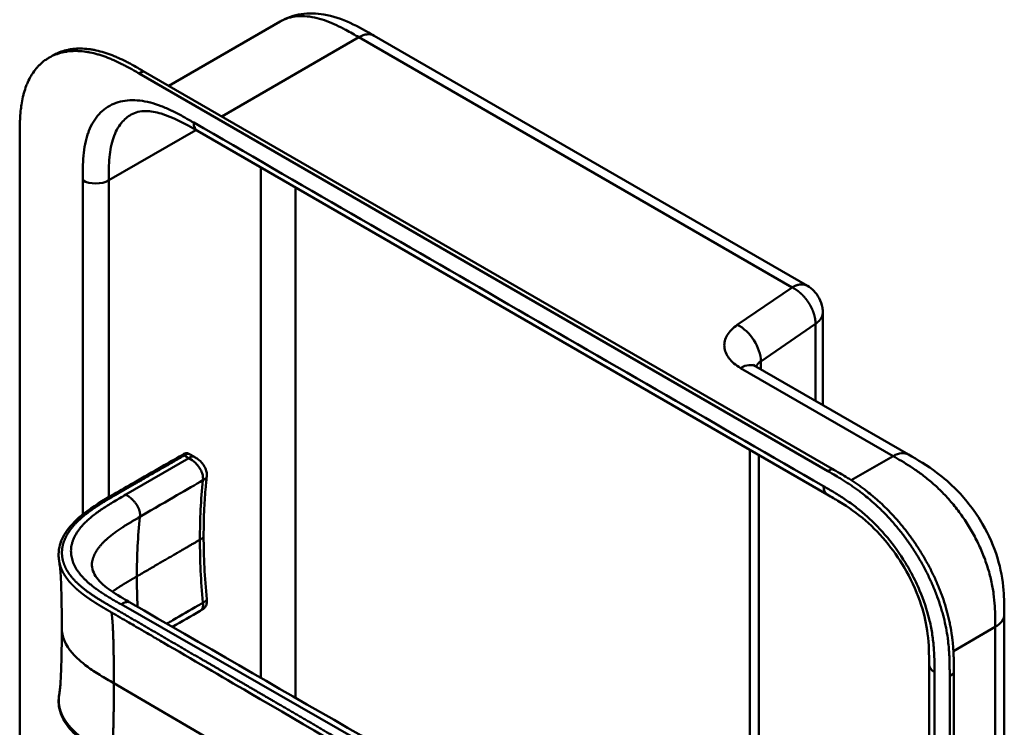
# Model space of a CAD drawing. Header units: millimetres. Extents: x 20 to 833, y 20 to 574.
# Tile 7 of 26: x 176 to 240, y 117 to 163. Entities that reach past the tile are written whole.
import ezdxf

# ---------------------------------------------------------------- set-up
doc = ezdxf.new("R2010")
doc.units = ezdxf.units.MM
doc.header["$LTSCALE"] = 2
doc.layers.add('Sichtbare Kanten(DIN)', color=7, linetype='Continuous', lineweight=50)
doc.layers.add('Sichtbare tangentiale Kanten(DIN)', color=7, linetype='Continuous', lineweight=50)

msp = doc.modelspace()

# ---------------------------------------------------------------- linework, layer by layer
at = {"layer": 'Sichtbare Kanten(DIN)'}
for p, q in [((185.8557, 158.5217), (193.1117, 162.7109)), ((193.1117, 162.7109), (193.1117, 162.7109)), ((199.2207, 161.7794), (227.4169, 145.5004)), ((178.0568, 160.349), (178.3312, 160.5074)), ((228.746, 133.4422), (183.9204, 159.3222)), ((184.1948, 159.4806), (229.0203, 133.6006)), ((187.7212, 155.5789), (187.7212, 155.5789)), ((228.7118, 131.913), (187.7212, 155.5789)), ((176.1482, 92.5406), (176.1482, 155.0618)), ((228.4169, 137.7378), (228.4169, 143.7681)), ((224.0635, 140.2513), (233.992, 134.5191)), ((223.6666, 105.9453), (223.6666, 134.8258)), ((187.1946, 134.5507), (187.4764, 134.388)), ((187.4763, 134.3879), (187.4763, 134.3879)), ((188.3203, 133.0774), (188.3203, 133.0774)), ((228.7118, 131.913), (228.7118, 131.913)), ((188.1195, 129.2057), (188.1195, 129.2057)), ((187.9042, 124.3513), (187.9042, 124.3513)), ((240.2322, 124.1166), (240.2322, 124.1166)), ((184.9168, 122.6166), (184.9168, 122.6166)), ((235.3351, 120.8506), (235.3351, 120.8506)), ((235.3351, 58.9826), (235.3351, 120.8506)), ((236.6765, 57.5946), (236.6765, 120.1157)), ((236.9509, 120.2741), (236.9509, 57.753))]:
    msp.add_line(p, q, dxfattribs=at)
for points, knots in [([(193.1118, 162.7109), (193.5325, 162.9538), (194.0011, 163.1126), (194.9597, 163.2587), (195.4587, 163.2447), (196.5337, 163.0636), (197.1105, 162.8636), (198.2005, 162.3662), (198.7211, 162.0679), (199.2208, 161.7794)], [0, 0, 0, 0, 0.4350303, 0.4350303, 0.8816351, 0.8816351, 1.4250902, 1.4250902, 1.9553245, 1.9553245, 1.9553245, 1.9553245]), ([(178.3312, 160.5074), (178.4328, 160.5661), (178.604, 160.6523), (178.9229, 160.7775), (179.2153, 160.8584), (179.5963, 160.924), (179.9124, 160.948), (180.3189, 160.9429), (180.6522, 160.9112), (181.0762, 160.8386), (181.4201, 160.7548), (181.8534, 160.6208), (182.2018, 160.4914), (182.6373, 160.306), (182.985, 160.1405), (183.4171, 159.9177), (183.7923, 159.7114), (184.0787, 159.5475), (184.1948, 159.4806)], [-0.51226448, -0.51226448, -0.51226448, -0.51226448, -0.47916694, -0.45833362, -0.41666697, -0.39583365, -0.354167, -0.33333368, -0.29166704, -0.27083371, -0.22916707, -0.20833375, -0.1666671, -0.14583378, -0.10416714, -0.08333381, -0.04166717, -0.01304212, -0.01304212, -0.01304212, -0.01304212]), ([(183.9204, 159.3222), (183.8043, 159.3891), (183.5179, 159.553), (183.1427, 159.7593), (182.7107, 159.9821), (182.363, 160.1476), (181.9274, 160.333), (181.579, 160.4624), (181.1457, 160.5964), (180.8018, 160.6802), (180.3779, 160.7528), (180.0446, 160.7845), (179.638, 160.7896), (179.3219, 160.7656), (178.9409, 160.7), (178.6485, 160.6191), (178.3011, 160.4827), (178.0386, 160.3456), (177.7319, 160.1405), (177.5046, 159.9499), (177.2446, 159.6803), (177.0567, 159.4404), (176.8477, 159.1125), (176.7017, 158.829), (176.5455, 158.451), (176.4415, 158.131), (176.3366, 157.7127), (176.272, 157.3648), (176.213, 156.9176), (176.1817, 156.5515), (176.1584, 156.0879), (176.1483, 155.6204), (176.1481, 155.2471), (176.1482, 155.0618)], [0.01304212, 0.01304212, 0.01304212, 0.01304212, 0.04166717, 0.08333381, 0.10416714, 0.14583378, 0.1666671, 0.20833375, 0.22916707, 0.27083371, 0.29166704, 0.33333368, 0.354167, 0.39583365, 0.41666697, 0.45833362, 0.47916694, 0.52083358, 0.54166691, 0.58333355, 0.60416687, 0.64583352, 0.66666684, 0.70833349, 0.72916681, 0.77083345, 0.79166678, 0.83333342, 0.85416674, 0.89583339, 0.91666671, 0.95833335, 0.99999585, 0.99999585, 0.99999585, 0.99999585]), ([(187.7212, 155.5789), (186.8972, 156.0547), (186.0785, 156.497), (184.9995, 156.8185), (184.6601, 156.8724), (183.9748, 156.8788), (183.6636, 156.7952), (183.4142, 156.6512)], [0, 0, 0, 0, 0.8746229, 0.8746229, 1.321522, 1.321522, 1.9205694, 1.9205694, 1.9205694, 1.9205694]), ([(227.4169, 145.5004), (227.5691, 145.4125), (227.7101, 145.3), (227.9682, 145.0333), (228.0849, 144.873), (228.282, 144.5058), (228.3571, 144.2901), (228.4087, 143.9709), (228.4169, 143.8693), (228.4169, 143.7681)], [0, 0, 0, 0, 0.13265188, 0.13265188, 0.27848682, 0.27848682, 0.44526545, 0.44526545, 0.52128479, 0.52128479, 0.52128479, 0.52128479]), ([(223.9018, 140.3677), (223.9018, 140.3677), (223.9035, 140.3658), (223.9202, 140.3494), (223.9586, 140.3156), (224.0383, 140.2661), (224.0505, 140.2588), (224.0635, 140.2513)], [0.34944607, 0.34944607, 0.34944607, 0.34944607, 0.38942595, 0.38942595, 0.52265013, 0.52265013, 0.54484555, 0.54484555, 0.54484555, 0.54484555]), ([(183.6122, 132.7064), (184.2039, 133.0451), (184.7955, 133.3832), (185.8296, 133.9779), (186.27, 134.2227), (186.7557, 134.5108), (186.798, 134.5361), (186.8814, 134.5777), (186.9223, 134.5949), (186.9806, 134.6062), (186.9945, 134.608), (187.0211, 134.6092), (187.0336, 134.6089), (187.0574, 134.6064), (187.0685, 134.6045), (187.0986, 134.5972), (187.1179, 134.5902), (187.1459, 134.5774), (187.1559, 134.5722), (187.1743, 134.5623), (187.1828, 134.5574), (187.1907, 134.5529)], [0, 0, 0, 0, 0.6250001, 0.6250001, 1.0937513, 1.0937513, 1.1377087, 1.1377087, 1.1775079, 1.1775079, 1.1894626, 1.1894626, 1.1995801, 1.1995801, 1.2082455, 1.2082455, 1.2230577, 1.2230577, 1.2317582, 1.2317582, 1.2400937, 1.2400937, 1.2400937, 1.2400937]), ([(187.4764, 134.388), (187.5434, 134.3493), (187.6178, 134.3071), (187.7879, 134.1888), (187.8849, 134.105), (188.02, 133.9574), (188.0652, 133.9019), (188.1414, 133.7938), (188.1738, 133.7418), (188.2521, 133.595), (188.2911, 133.4941), (188.3284, 133.3135), (188.3324, 133.2302), (188.3256, 133.1281), (188.3228, 133.1016), (188.3203, 133.0774)], [0, 0, 0, 0, 0.07284773, 0.07284773, 0.17359583, 0.17359583, 0.22772279, 0.22772279, 0.27331747, 0.27331747, 0.35257678, 0.35257678, 0.4180016, 0.4180016, 0.44212658, 0.44212658, 0.44212658, 0.44212658]), ([(233.992, 134.5191), (234.5921, 134.1726), (235.2296, 133.7974), (236.2904, 133.0038), (236.7277, 132.6263), (237.7691, 131.5623), (238.3526, 130.8001), (239.2267, 129.2906), (239.5577, 128.538), (240.0017, 127.0839), (240.1287, 126.3657), (240.2302, 125.1407), (240.2322, 124.6139), (240.2322, 124.1166)], [0, 0, 0, 0, 0.6367672, 0.6367672, 1.0947543, 1.0947543, 1.7985587, 1.7985587, 2.4029702, 2.4029702, 2.975021, 2.975021, 3.4326359, 3.4326359, 3.4326359, 3.4326359]), ([(236.6765, 120.1157), (236.6765, 120.2132), (236.6765, 120.4088), (236.6749, 120.6558), (236.6713, 120.905), (236.6664, 121.1065), (236.6568, 121.3613), (236.646, 121.5673), (236.6247, 121.8796), (236.596, 122.1965), (236.5362, 122.6812), (236.4642, 123.1202), (236.349, 123.6775), (236.2358, 124.1294), (236.0685, 124.6975), (235.9141, 125.1539), (235.6961, 125.7234), (235.5026, 126.1765), (235.2383, 126.7371), (235.0097, 127.1798), (234.704, 127.7232), (234.4445, 128.1488), (234.103, 128.6672), (233.817, 129.0701), (233.4451, 129.557), (233.1369, 129.9318), (232.7406, 130.3804), (232.4153, 130.7229), (232.0003, 131.1288), (231.6629, 131.4349), (231.2791, 131.7586), (231.0213, 131.9631), (230.7625, 132.1585), (230.5899, 132.2843), (230.3739, 132.4362), (230.2012, 132.5537), (229.9854, 132.6959), (229.813, 132.8062), (229.5548, 132.9668), (229.2123, 133.1727), (228.915, 133.3448), (228.746, 133.4422)], [0.00000945, 0.00000945, 0.00000945, 0.00000945, 0.02084254, 0.04167563, 0.05209218, 0.07292527, 0.08334182, 0.10417491, 0.11459146, 0.14584109, 0.16667419, 0.20834037, 0.22917346, 0.27083965, 0.29167274, 0.33333892, 0.35417201, 0.3958382, 0.41667129, 0.45833747, 0.47917057, 0.52083675, 0.54166984, 0.58333603, 0.60416912, 0.6458353, 0.66666839, 0.70833458, 0.72916767, 0.77083385, 0.79166695, 0.82291658, 0.83333313, 0.85416622, 0.86458277, 0.88541586, 0.89583241, 0.9166655, 0.92708204, 0.95833168, 0.99999787, 0.99999787, 0.99999787, 0.99999787]), ([(229.0203, 133.6006), (229.1893, 133.5032), (229.4866, 133.3311), (229.8292, 133.1252), (230.0873, 132.9646), (230.2598, 132.8543), (230.4756, 132.7121), (230.6483, 132.5946), (230.8642, 132.4427), (231.0369, 132.3169), (231.2956, 132.1215), (231.5534, 131.917), (231.9372, 131.5933), (232.2746, 131.2872), (232.6897, 130.8813), (233.0149, 130.5388), (233.4113, 130.0902), (233.7194, 129.7154), (234.0914, 129.2285), (234.3774, 128.8256), (234.7188, 128.3072), (234.9784, 127.8816), (235.284, 127.3382), (235.5127, 126.8955), (235.7769, 126.3349), (235.9705, 125.8818), (236.1884, 125.3123), (236.3428, 124.8559), (236.5102, 124.2878), (236.6234, 123.8359), (236.7385, 123.2786), (236.8106, 122.8396), (236.8703, 122.3549), (236.8991, 122.038), (236.9204, 121.7257), (236.9311, 121.5197), (236.9408, 121.2649), (236.9457, 121.0634), (236.9493, 120.8142), (236.9508, 120.5672), (236.9509, 120.3716), (236.9509, 120.2741)], [-0.99999787, -0.99999787, -0.99999787, -0.99999787, -0.95833168, -0.92708204, -0.9166655, -0.89583241, -0.88541586, -0.86458277, -0.85416622, -0.83333313, -0.82291658, -0.79166695, -0.77083385, -0.72916767, -0.70833458, -0.66666839, -0.6458353, -0.60416912, -0.58333603, -0.54166984, -0.52083675, -0.47917057, -0.45833747, -0.41667129, -0.3958382, -0.35417201, -0.33333892, -0.29167274, -0.27083965, -0.22917346, -0.20834037, -0.16667419, -0.14584109, -0.11459146, -0.10417491, -0.08334182, -0.07292527, -0.05209218, -0.04167563, -0.02084254, -0.00000945, -0.00000945, -0.00000945, -0.00000945]), ([(178.7236, 127.5519), (178.7235, 127.5523), (178.7234, 127.5528), (178.7233, 127.5538), (178.7232, 127.5542), (178.723, 127.5551), (178.7229, 127.5558), (178.7227, 127.5572), (178.7225, 127.5579), (178.7222, 127.5596), (178.7221, 127.5606), (178.7216, 127.563), (178.7214, 127.5644), (178.7207, 127.5681), (178.7203, 127.5705), (178.7191, 127.5773), (178.7183, 127.5816), (178.7159, 127.5957), (178.7144, 127.6051), (178.7087, 127.6402), (178.7051, 127.6645), (178.6923, 127.7603), (178.6862, 127.8283), (178.6733, 128.0979), (178.6899, 128.2926), (178.8078, 128.8576), (178.978, 129.2189), (179.5003, 129.958), (179.8844, 130.3327), (180.8981, 131.1296), (181.5724, 131.5357), (182.7074, 132.1896), (183.1603, 132.4476), (183.6122, 132.7064)], [0, 0, 0, 0, 0.0008114, 0.0008114, 0.0011645, 0.0011645, 0.0017251, 0.0017251, 0.0022868, 0.0022868, 0.0030102, 0.0030102, 0.0041102, 0.0041102, 0.0060371, 0.0060371, 0.0099355, 0.0099355, 0.0191814, 0.0191814, 0.0455277, 0.0455277, 0.124539, 0.124539, 0.3621195, 0.3621195, 0.828618, 0.828618, 1.3813211, 1.3813211, 2.1059856, 2.1059856, 2.5833234, 2.5833234, 2.5833234, 2.5833234]), ([(188.3203, 133.0774), (188.3186, 133.061), (188.3167, 133.0435), (188.3096, 132.9765), (188.3044, 132.9263), (188.2841, 132.7249), (188.2698, 132.5732), (188.2164, 131.9638), (188.1852, 131.5006), (188.1339, 130.4322), (188.1195, 129.823), (188.1195, 129.2057)], [0, 0, 0, 0, 0.0164465, 0.0164465, 0.0657661, 0.0657661, 0.213728, 0.213728, 0.6576954, 0.6576954, 1.2260617, 1.2260617, 1.2260617, 1.2260617]), ([(235.3351, 120.8506), (235.3351, 121.5131), (235.3285, 122.16), (235.1665, 123.4465), (235.0303, 124.0815), (234.5917, 125.4505), (234.2632, 126.2019), (233.5192, 127.5344), (233.1088, 128.141), (232.2096, 129.2586), (231.7082, 129.7758), (230.6454, 130.6982), (230.076, 131.0948), (229.2427, 131.6062), (228.9788, 131.7588), (228.7118, 131.913)], [0, 0, 0, 0, 0.6090276, 0.6090276, 1.1402618, 1.1402618, 1.7451425, 1.7451425, 2.2851699, 2.2851699, 2.8509579, 2.8509579, 3.470181, 3.470181, 3.7536391, 3.7536391, 3.7536391, 3.7536391]), ([(178.8883, 123.2308), (178.8883, 124.0023), (178.8819, 124.7761), (178.8512, 125.9096), (178.8372, 126.2854), (178.8045, 126.8188), (178.7914, 126.9934), (178.7597, 127.3141), (178.7396, 127.4626), (178.7236, 127.5519)], [0, 0, 0, 0, 0.7214616, 0.7214616, 1.0842824, 1.0842824, 1.2690361, 1.2690361, 1.460353, 1.460353, 1.460353, 1.460353]), ([(180.8525, 127.4819), (180.8525, 127.4819), (180.8525, 127.4815), (180.8522, 127.4792), (180.8518, 127.4758), (180.8503, 127.4623), (180.8491, 127.4493), (180.8452, 127.3945), (180.8446, 127.3455), (180.8558, 127.1466), (180.8949, 126.9864), (181.0958, 126.5397), (181.3418, 126.2484), (182.0201, 125.6893), (182.4307, 125.4245), (183.0274, 125.07), (183.1931, 124.9741), (183.3599, 124.8775)], [0.0120736, 0.0120736, 0.0120736, 0.0120736, 0.0166386, 0.0166386, 0.0297483, 0.0297483, 0.0611625, 0.0611625, 0.1540854, 0.1540854, 0.4334607, 0.4334607, 0.9611277, 0.9611277, 1.4379451, 1.4379451, 1.6155676, 1.6155676, 1.6155676, 1.6155676]), ([(188.3206, 125.1024), (188.3259, 125.0446), (188.3314, 124.9821), (188.3259, 124.8406), (188.3097, 124.7604), (188.2605, 124.6556), (188.242, 124.6248), (188.2032, 124.5731), (188.1841, 124.5514), (188.1451, 124.5128), (188.1255, 124.4956), (188.0872, 124.4654), (188.0687, 124.452), (188.034, 124.4285), (188.0178, 124.4182), (187.9742, 124.3914), (187.9467, 124.3757), (187.9166, 124.3585), (187.9102, 124.3548), (187.9042, 124.3513)], [0.00000196, 0.00000196, 0.00000196, 0.00000196, 0.05103897, 0.05103897, 0.1177778, 0.1177778, 0.14686619, 0.14686619, 0.16949015, 0.16949015, 0.1892221, 0.1892221, 0.20622702, 0.20622702, 0.22071586, 0.22071586, 0.24595383, 0.24595383, 0.25310364, 0.25310364, 0.25310364, 0.25310364]), ([(183.3599, 124.8775), (192.7527, 119.4447), (202.2127, 114.0226), (212.719, 108.0058), (213.7584, 107.4106), (214.7979, 106.8153)], [0, 0, 0, 0, 10.000141, 10.000141, 11.0980489, 11.0980489, 11.0980489, 11.0980489]), ([(240.2322, 124.1166), (240.2322, 113.23), (240.2322, 102.3433), (240.2322, 81.7207), (240.2322, 71.9846), (240.2322, 62.2485)], [0, 0, 0, 0, 10, 10, 18.9431402, 18.9431402, 18.9431402, 18.9431402]), ([(178.7239, 118.9096), (178.734, 118.9657), (178.7461, 119.047), (178.7714, 119.2558), (178.7843, 119.3905), (178.8177, 119.8138), (178.8335, 120.1232), (178.8802, 121.3404), (178.8883, 122.2897), (178.8883, 123.2308)], [0, 0, 0, 0, 0.1222952, 0.1222952, 0.2752279, 0.2752279, 0.580876, 0.580876, 1.4610158, 1.4610158, 1.4610158, 1.4610158]), ([(220.6175, 92.4008), (219.2261, 93.0393), (218.0161, 93.7987), (214.7139, 95.722), (212.6606, 96.9174), (204.4483, 101.6997), (198.2891, 105.2863), (189.8201, 110.218), (187.5102, 111.5629), (183.4681, 113.9171), (181.5567, 114.8415), (179.7725, 116.284), (179.4683, 116.5839), (179.0565, 117.1406), (178.917, 117.3912), (178.7471, 117.8591), (178.7003, 118.0751), (178.6786, 118.3971), (178.6784, 118.4992), (178.6904, 118.6827), (178.6989, 118.7599), (178.7152, 118.8595), (178.7167, 118.8681), (178.719, 118.8818), (178.7198, 118.8865), (178.7211, 118.8939), (178.7216, 118.8965), (178.7224, 118.9007), (178.7226, 118.9023), (178.723, 118.9043), (178.7231, 118.9049), (178.7232, 118.9057), (178.7233, 118.9061), (178.7235, 118.9071), (178.7236, 118.9077), (178.7238, 118.9086), (178.7238, 118.909), (178.7239, 118.9092)], [0, 0, 0, 0, 1.3308794, 1.3308794, 3.5179015, 3.5179015, 10.0789678, 10.0789678, 12.5393676, 12.5393676, 14.3850974, 14.3850974, 14.8271312, 14.8271312, 15.1578686, 15.1578686, 15.4259935, 15.4259935, 15.5482144, 15.5482144, 15.6399324, 15.6399324, 15.6484322, 15.6484322, 15.6525837, 15.6525837, 15.6546664, 15.6546664, 15.6558318, 15.6558318, 15.6562349, 15.6562349, 15.6565773, 15.6565773, 15.6571458, 15.6571458, 15.6577746, 15.6577746, 15.6577746, 15.6577746])]:
    msp.add_open_spline(points, degree=3, knots=knots, dxfattribs=at)
for points in [[(183.4133, 156.6507), (183.4136, 156.6509), (183.4139, 156.651), (183.4142, 156.6512)], [(187.1931, 134.5516), (187.1936, 134.5513), (187.1941, 134.551), (187.1946, 134.5507)], [(188.1195, 129.2054), (188.1195, 127.8742), (188.1929, 126.4937), (188.3206, 125.1024)], [(187.9042, 124.3513), (187.2988, 124.0009), (186.6945, 123.6502), (186.0908, 123.2993)]]:
    msp.add_open_spline(points, degree=3, dxfattribs=at)
msp.add_rational_spline([(178.7239, 118.9096), (178.7239, 118.9095), (178.7239, 118.9093), (178.7239, 118.9092)], [0.999508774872, 0.999508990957, 0.999509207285, 0.999509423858], degree=3, dxfattribs=at)
at = {"layer": 'Sichtbare tangentiale Kanten(DIN)'}
for p, q in [((198.2207, 161.6804), (189.3027, 156.5315)), ((226.4169, 145.4013), (198.2207, 161.6804)), ((197.8804, 161.4839), (197.8804, 161.4839)), ((199.2967, 161.0592), (199.2967, 161.0592)), ((183.9204, 159.3222), (184.1948, 159.4806)), ((194.1387, 159.3236), (194.1387, 159.3236)), ((192.3154, 158.2709), (192.3154, 158.2709)), ((187.6149, 155.6401), (181.9464, 152.3674)), ((191.8459, 153.1975), (191.8459, 119.9814)), ((181.9464, 131.7497), (181.9464, 152.3674)), ((194.1087, 151.8911), (194.1087, 118.6795)), ((222.856, 142.9612), (226.4169, 145.4013)), ((224.3855, 140.5842), (227.9464, 143.0243)), ((227.9464, 143.0243), (227.9464, 138.0095)), ((224.3855, 140.0654), (224.3855, 140.5842)), ((232.9888, 134.4219), (223.0635, 140.1523)), ((187.1537, 134.291), (183.0509, 131.9084)), ((186.8626, 134.4591), (187.1537, 134.291)), ((224.2524, 134.4876), (224.2524, 106.2835)), ((230.2658, 132.8498), (232.9888, 134.4219)), ((232.992, 134.42), (232.9888, 134.4219)), ((228.746, 133.4422), (229.0203, 133.6006)), ((234.0796, 133.7673), (234.0796, 133.7673)), ((188.0731, 132.8476), (188.0729, 132.8459)), ((236.196, 132.0598), (236.196, 132.0598)), ((180.2494, 130.4699), (180.2494, 130.4699)), ((180.2494, 125.8433), (180.2494, 125.843)), ((181.4517, 125.0115), (181.4518, 125.0115)), ((182.7428, 124.7722), (182.7446, 124.7712)), ((182.7446, 124.7712), (214.2725, 106.7277)), ((188.0731, 124.8748), (188.0729, 124.8767)), ((239.6197, 124.5769), (239.6198, 124.5769)), ((239.6464, 123.3001), (236.9197, 121.7258)), ((184.5523, 122.8291), (184.5524, 122.8292)), ((236.6765, 120.1157), (236.9509, 120.2741)), ((218.1772, 98.7241), (182.2769, 119.6297)), ((191.8459, 118.9506), (191.8459, 118.9505)), ((194.1087, 117.6329), (194.1087, 117.6329))]:
    msp.add_line(p, q, dxfattribs=at)
for major_axis, start_param, end_param in [((-21.5279, 37.2874), 0.671758, 0.7853951), ((21.5279, -37.2874), 3.9269878, 3.9825982)]:
    msp.add_ellipse((214.2205, 109.0135), major_axis=major_axis, ratio=0.5773503, start_param=start_param, end_param=end_param, dxfattribs=at)
for points, degree, knots in [([(198.2207, 161.6804), (197.9426, 161.841), (197.6644, 162.0013), (197.3832, 162.1523), (197.2846, 162.2053), (197.1881, 162.2559), (197.0879, 162.3068), (196.8754, 162.4146), (196.6732, 162.5098), (196.4685, 162.5967), (196.2536, 162.6879), (196.0412, 162.7675), (195.8297, 162.834), (195.6089, 162.9034), (195.3912, 162.9579), (195.1772, 162.9958), (194.9573, 163.0348), (194.7419, 163.056), (194.5329, 163.0584), (194.3209, 163.0607), (194.1153, 163.0436), (193.9186, 163.0064), (193.7201, 162.9688), (193.53, 162.9106), (193.3517, 162.8323), (193.3068, 162.8126), (193.2625, 162.7916), (193.2188, 162.7692), (193.1826, 162.7507), (193.1469, 162.7312), (193.1117, 162.7109)], 3, [0.0000001, 0.0000001, 0.0000001, 0.0000001, 0.2950702, 0.2950702, 0.2950702, 0.3985893, 0.3985893, 0.3985893, 0.6181101, 0.6181101, 0.6181101, 0.8486648, 0.8486648, 0.8486648, 1.0894436, 1.0894436, 1.0894436, 1.3368527, 1.3368527, 1.3368527, 1.5877596, 1.5877596, 1.5877596, 1.8409496, 1.8409496, 1.8409496, 1.9045637, 1.9045637, 1.9045637, 1.957302, 1.957302, 1.957302, 1.957302]), ([(187.4727, 156.128), (187.4118, 156.1632), (187.3509, 156.1983), (187.29, 156.2334), (187.233, 156.2664), (187.1759, 156.299), (187.1189, 156.3315), (187.0903, 156.3478), (187.0618, 156.3641), (187.0333, 156.3802), (186.9497, 156.4275), (186.8662, 156.4743), (186.7765, 156.5237), (186.7744, 156.5248), (186.7722, 156.526), (186.7701, 156.5272), (186.5192, 156.6653), (186.2937, 156.7829), (186.0653, 156.8928), (186.0612, 156.8948), (186.057, 156.8968), (186.0529, 156.8988), (185.8207, 157.0101), (185.5863, 157.1124), (185.3535, 157.2012), (185.3512, 157.2021), (185.349, 157.203), (185.3467, 157.2038), (185.1129, 157.2928), (184.8807, 157.3683), (184.6514, 157.4278), (184.6497, 157.4282), (184.6479, 157.4287), (184.6461, 157.4291), (184.1842, 157.5484), (183.7328, 157.6017), (183.3159, 157.5814), (182.8959, 157.561), (182.4964, 157.4647), (182.1434, 157.2945), (181.7901, 157.1242), (181.4719, 156.8737), (181.2134, 156.5608), (180.9558, 156.249), (180.7451, 155.8606), (180.5943, 155.4229), (180.594, 155.422), (180.5937, 155.421), (180.5933, 155.42), (180.5186, 155.2026), (180.4574, 154.9706), (180.4094, 154.7294), (180.409, 154.7274), (180.4086, 154.7254), (180.4082, 154.7233), (180.3607, 154.4831), (180.3257, 154.2317), (180.3017, 153.977), (180.3013, 153.9726), (180.3009, 153.9683), (180.3005, 153.964), (180.2772, 153.7132), (180.2638, 153.4583), (180.2566, 153.1789), (180.2564, 153.1746), (180.2563, 153.1703), (180.2562, 153.166), (180.2494, 152.8942), (180.2494, 152.6308), (180.2494, 152.3674)], 3, [79.0507351, 79.0507351, 79.0507351, 79.0507351, 79.115326, 79.115326, 79.115326, 79.175852, 79.175852, 79.175852, 79.206115, 79.206115, 79.206115, 79.2947699, 79.2947699, 79.2947699, 79.2969041, 79.2969041, 79.2969041, 79.5442558, 79.5442558, 79.5442558, 79.5487575, 79.5487575, 79.5487575, 79.8000755, 79.8000755, 79.8000755, 79.8025259, 79.8025259, 79.8025259, 80.0549623, 80.0549623, 80.0549623, 80.056924, 80.056924, 80.056924, 80.5656653, 80.5656653, 80.5656653, 81.0782231, 81.0782231, 81.0782231, 81.5913866, 81.5913866, 81.5913866, 82.1026454, 82.1026454, 82.1026454, 82.1037871, 82.1037871, 82.1037871, 82.3575184, 82.3575184, 82.3575184, 82.3596398, 82.3596398, 82.3596398, 82.6121592, 82.6121592, 82.6121592, 82.6164541, 82.6164541, 82.6164541, 82.8648963, 82.8648963, 82.8648963, 82.8687085, 82.8687085, 82.8687085, 83.1106796, 83.1106796, 83.1106796, 83.1106796]), ([(181.9464, 152.3674), (181.9464, 152.6249), (181.9466, 152.8837), (181.9529, 153.1384), (181.9591, 153.3866), (181.9713, 153.6309), (181.9932, 153.8673), (182.0147, 154.0987), (182.0456, 154.3224), (182.0879, 154.5364), (182.1296, 154.7466), (182.1823, 154.9473), (182.2474, 155.1368), (182.3751, 155.5084), (182.5508, 155.8366), (182.7747, 156.1075), (182.9574, 156.3285), (183.1721, 156.5113), (183.4133, 156.6507)], 3, [-3.5878945, -3.5878945, -3.5878945, -3.5878945, -3.3463969, -3.3463969, -3.3463969, -3.1110564, -3.1110564, -3.1110564, -2.8806944, -2.8806944, -2.8806944, -2.6543295, -2.6543295, -2.6543295, -2.2103328, -2.2103328, -2.2103328, -1.8479408, -1.8479408, -1.8479408, -1.8479408]), ([(226.4169, 145.4013), (226.4462, 145.4182), (226.5044, 145.4501), (226.5907, 145.4923), (226.7032, 145.5373), (226.8389, 145.5752), (226.969, 145.5952), (227.0928, 145.5977), (227.2096, 145.5831), (227.2968, 145.5581), (227.3584, 145.532), (227.3977, 145.5114), (227.4169, 145.5004), (227.4169, 145.5004)], 5, [0, 0, 0, 0, 0, 0, 0.0625, 0.125, 0.1875, 0.25, 0.3125, 0.375, 0.4375, 0.5, 0.50000006, 0.50000006, 0.50000006, 0.50000006, 0.50000006, 0.50000006]), ([(228.4169, 143.7681), (228.4169, 143.7569), (228.4163, 143.7248), (228.412, 143.6717), (228.3986, 143.5977), (228.3683, 143.5036), (228.3181, 143.4014), (228.2514, 143.3015), (228.1679, 143.2047), (228.0877, 143.1302), (228.02, 143.0764), (227.9715, 143.0415), (227.9464, 143.0243)], 5, [0.52943191, 0.52943191, 0.52943191, 0.52943191, 0.52943191, 0.52943191, 0.5625, 0.625, 0.6875, 0.75, 0.8125, 0.875, 0.9375, 1, 1, 1, 1, 1, 1]), ([(223.0635, 140.1523), (222.7479, 140.3344), (222.4908, 140.5514), (222.3128, 140.7854), (222.1348, 141.0194), (222.0312, 141.2774), (222.0123, 141.5334), (221.9934, 141.7893), (222.0585, 142.0516), (222.2014, 142.2934), (222.3442, 142.5353), (222.5685, 142.7642), (222.856, 142.9612)], 3, [0, 0, 0, 0, 0.25, 0.25, 0.25, 0.5, 0.5, 0.5, 0.75, 0.75, 0.75, 1, 1, 1, 1]), ([(186.8626, 134.4591), (186.9142, 134.4887), (186.9681, 134.5202), (187.0839, 134.5663), (187.1446, 134.5771), (187.1914, 134.5525), (187.1922, 134.552), (187.1931, 134.5516)], 3, [0, 0, 0, 0, 0.05620958, 0.05620958, 0.11493727, 0.11493727, 0.1159815, 0.1159815, 0.1159815, 0.1159815]), ([(183.7404, 132.6669), (183.8206, 132.7129), (183.9006, 132.7587), (184.0644, 132.8525), (184.1482, 132.9005), (184.3179, 132.9976), (184.4037, 133.0468), (184.5781, 133.1467), (184.6667, 133.1975), (184.847, 133.3008), (184.9387, 133.3534), (185.123, 133.4591), (185.2157, 133.5122), (185.4009, 133.6185), (185.4932, 133.6715), (185.6287, 133.7492), (185.6735, 133.7749), (185.7625, 133.8261), (185.8068, 133.8515), (185.938, 133.9269), (186.0233, 133.9758), (186.1917, 134.0726), (186.2749, 134.1206), (186.4397, 134.2154), (186.5215, 134.2623), (186.6876, 134.3581), (186.7707, 134.4063), (186.8578, 134.4564), (186.8601, 134.4577), (186.8625, 134.4591)], 3, [0, 0, 0, 0, 0.0887737, 0.0887737, 0.1811995, 0.1811995, 0.2736253, 0.2736253, 0.3660511, 0.3660511, 0.4584769, 0.4584769, 0.5509027, 0.5509027, 0.6433285, 0.6433285, 0.6895414, 0.6895414, 0.7357543, 0.7357543, 0.8281802, 0.8281802, 0.920606, 0.920606, 1.0130318, 1.0130318, 1.1054576, 1.1054576, 1.1079757, 1.1079757, 1.1079757, 1.1079757]), ([(188.0731, 132.8476), (188.0855, 132.9768), (188.0871, 133.1231), (188.0233, 133.3049), (187.9459, 133.5257), (187.7793, 133.7826), (187.59, 133.9704), (187.4461, 134.1132), (187.2947, 134.2096), (187.1537, 134.291)], 3, [0, 0, 0, 0, 0.3185363, 0.3185363, 0.3185363, 0.7055896, 0.7055896, 0.7055896, 1, 1, 1, 1]), ([(239.6464, 123.3001), (239.6464, 123.505), (239.6464, 123.7166), (239.6429, 123.9304), (239.6389, 124.1685), (239.6308, 124.4094), (239.6152, 124.6518), (239.5982, 124.9156), (239.5725, 125.1811), (239.5356, 125.4511), (239.4972, 125.7319), (239.4468, 126.0176), (239.3805, 126.3138), (239.3141, 126.6111), (239.2321, 126.9156), (239.1347, 127.2217), (239.0367, 127.5293), (238.923, 127.8391), (238.7943, 128.1477), (238.666, 128.4553), (238.5228, 128.7617), (238.3657, 129.0641), (238.2103, 129.3634), (238.0404, 129.6602), (237.8606, 129.9471), (237.6807, 130.2341), (237.4914, 130.5105), (237.2935, 130.7767), (237.0971, 131.0409), (236.8921, 131.2949), (236.6793, 131.5385), (236.4713, 131.7764), (236.2558, 132.0044), (236.0345, 132.2209), (235.821, 132.4296), (235.6022, 132.6277), (235.3805, 132.8139), (235.169, 132.9917), (234.9551, 133.1586), (234.7392, 133.3162), (234.5346, 133.4655), (234.3283, 133.6064), (234.1214, 133.7403), (233.9261, 133.8667), (233.7304, 133.9868), (233.5363, 134.1024), (233.3525, 134.2118), (233.1702, 134.3172), (232.992, 134.42)], 3, [0, 0, 0, 0, 0.2003325, 0.2003325, 0.2003325, 0.4234176, 0.4234176, 0.4234176, 0.6661657, 0.6661657, 0.6661657, 0.9187023, 0.9187023, 0.9187023, 1.172126, 1.172126, 1.172126, 1.4268172, 1.4268172, 1.4268172, 1.6807052, 1.6807052, 1.6807052, 1.9319886, 1.9319886, 1.9319886, 2.1833195, 2.1833195, 2.1833195, 2.4328707, 2.4328707, 2.4328707, 2.6767608, 2.6767608, 2.6767608, 2.9119278, 2.9119278, 2.9119278, 3.1363716, 3.1363716, 3.1363716, 3.3491044, 3.3491044, 3.3491044, 3.549929, 3.549929, 3.549929, 3.7401511, 3.7401511, 3.7401511, 3.7401511]), ([(220.7491, 102.2377), (220.7491, 102.2378), (220.7453, 102.2395), (220.6734, 102.2724), (220.5339, 102.3372), (220.3249, 102.4372), (220.056, 102.5707), (219.7337, 102.7384), (219.4186, 102.9079), (219.1058, 103.0823), (218.7929, 103.2595), (218.096, 103.6639), (217.0123, 104.2959), (215.5421, 105.1514), (213.6856, 106.2329), (211.4415, 107.5394), (209.1972, 108.8465), (206.9537, 110.1529), (204.7104, 111.4593), (202.4666, 112.7658), (200.2227, 114.0726), (197.9791, 115.379), (195.7349, 116.6859), (193.7147, 117.8623), (191.9199, 118.9075), (190.3503, 119.8214), (189.0049, 120.605), (187.8829, 121.2582), (186.7605, 121.912), (185.6371, 122.5659), (184.5152, 123.2197), (183.5485, 123.7819), (182.7406, 124.2534), (182.0845, 124.6338), (181.5907, 124.925), (181.2576, 125.1295), (180.9338, 125.338), (180.6232, 125.5526), (180.3283, 125.7739), (179.9979, 126.0485), (179.6514, 126.383), (179.319, 126.7858), (179.0462, 127.2607), (178.8874, 127.8018), (178.8729, 128.351), (179.0343, 129.0168), (179.4759, 129.7762), (180.1718, 130.4647), (180.9834, 131.0549), (181.8033, 131.5571), (182.4516, 131.9294), (182.8833, 132.1763), (183.2276, 132.3734), (183.433, 132.491), (183.5861, 132.5786), (183.6883, 132.6371), (183.7404, 132.6669)], 5, [0, 0, 0, 0, 0, 0, 0.0000532, 0.0060558, 0.116047, 0.2260383, 0.3360296, 0.4460209, 0.5560122, 0.6660035, 0.7759948, 0.8859861, 1.6827025, 2.479419, 3.2761354, 4.0728518, 4.8695683, 5.6662847, 6.4630012, 7.2597176, 8.0564341, 8.8531505, 9.649867, 10.4465834, 10.8449416, 11.2432998, 11.6416581, 12.0400163, 12.4383745, 12.8367327, 13.235091, 13.6334492, 13.7561598, 13.8788704, 14.0015811, 14.1242917, 14.2470023, 14.3697129, 14.4924236, 14.6151342, 14.8605554, 15.1059767, 15.3513979, 15.5968192, 15.8422404, 16.0876617, 16.5785042, 17.0693467, 17.314768, 17.5601892, 17.652615, 17.7450408, 17.8374666, 17.9335445, 17.9335445, 17.9335445, 17.9335445, 17.9335445, 17.9335445]), ([(188.0729, 132.8459), (188.0726, 132.8434), (188.0726, 132.8434), (188.0725, 132.8422), (187.9421, 131.5965), (187.8767, 130.3045), (187.8767, 128.9747)], 3, [-3.015859, -3.015859, -3.015859, -3.015859, -3.0146614, -3.0146614, -3.0146614, -1.7894476, -1.7894476, -1.7894476, -1.7894476]), ([(234.1841, 126.7915), (234.0596, 127.0237), (233.9282, 127.2528), (233.7925, 127.4749), (233.4402, 128.0516), (233.0403, 128.6099), (232.62, 129.1157), (232.2032, 129.6173), (231.7518, 130.0852), (231.2899, 130.4993), (231.2881, 130.5009), (231.2863, 130.5026), (231.2845, 130.5042), (231.0553, 130.7094), (230.823, 130.9021), (230.5892, 131.0831), (230.587, 131.0848), (230.5847, 131.0866), (230.5824, 131.0883), (230.3496, 131.2683), (230.1153, 131.4366), (229.8831, 131.5934), (229.879, 131.5962), (229.8748, 131.599), (229.8706, 131.6018), (229.6422, 131.7556), (229.4169, 131.8982), (229.1715, 132.0467), (229.1675, 132.0491), (229.1634, 132.0515), (229.1594, 132.054), (228.9197, 132.1988), (228.6915, 132.3306), (228.4632, 132.4623)], 3, [62.3330097, 62.3330097, 62.3330097, 62.3330097, 62.5305174, 62.5305174, 62.5305174, 63.0434936, 63.0434936, 63.0434936, 63.5522372, 63.5522372, 63.5522372, 63.5542072, 63.5542072, 63.5542072, 63.806635, 63.806635, 63.806635, 63.8090669, 63.8090669, 63.8090669, 64.0604029, 64.0604029, 64.0604029, 64.0649103, 64.0649103, 64.0649103, 64.312256, 64.312256, 64.312256, 64.3163273, 64.3163273, 64.3163273, 64.5584117, 64.5584117, 64.5584117, 64.5584117]), ([(188.0729, 124.8767), (188.0726, 124.8794), (188.0726, 124.8794), (188.0725, 124.8808), (187.9421, 126.2772), (187.8767, 127.6448), (187.8767, 128.9745)], 3, [-3.015859, -3.015859, -3.015859, -3.015859, -3.0146614, -3.0146614, -3.0146614, -1.7894476, -1.7894476, -1.7894476, -1.7894476]), ([(235.6797, 121.1672), (235.6724, 121.4677), (235.6588, 121.7386), (235.6355, 122.0162), (235.6351, 122.021), (235.6347, 122.0258), (235.6343, 122.0307), (235.6102, 122.3132), (235.5753, 122.6049), (235.5277, 122.9001), (235.5273, 122.9025), (235.5269, 122.905), (235.5265, 122.9075), (235.4785, 123.2041), (235.4174, 123.5068), (235.3426, 123.8105), (235.3423, 123.8118), (235.342, 123.8132), (235.3416, 123.8146), (235.1908, 124.4265), (234.9801, 125.0582), (234.7225, 125.6674), (234.5637, 126.0429), (234.3827, 126.4211), (234.1841, 126.7915)], 3, [60.7442414, 60.7442414, 60.7442414, 60.7442414, 60.9926868, 60.9926868, 60.9926868, 60.9969826, 60.9969826, 60.9969826, 61.2495144, 61.2495144, 61.2495144, 61.2516357, 61.2516357, 61.2516357, 61.5053772, 61.5053772, 61.5053772, 61.5065193, 61.5065193, 61.5065193, 62.0178341, 62.0178341, 62.0178341, 62.3330097, 62.3330097, 62.3330097, 62.3330097]), ([(185.724, 123.5112), (185.8562, 123.5881), (185.988, 123.6648), (186.1191, 123.741), (186.6798, 124.0671), (187.2195, 124.3808), (187.7667, 124.6975), (187.8679, 124.7561), (187.9697, 124.815), (188.0731, 124.8748)], 3, [0.42159928, 0.42159928, 0.42159928, 0.42159928, 0.51695591, 0.51695591, 0.51695591, 0.92461268, 0.92461268, 0.92461268, 1, 1, 1, 1]), ([(188.0731, 124.8748), (188.077, 124.8288), (188.0843, 124.744), (188.0862, 124.622), (188.0587, 124.5067), (187.9947, 124.417), (187.9402, 124.3729), (187.908, 124.3535), (187.9042, 124.3513)], 5, [0, 0, 0, 0, 0, 0, 0.16666667, 0.30555556, 0.44444444, 0.46270736, 0.46270736, 0.46270736, 0.46270736, 0.46270736, 0.46270736]), ([(182.1257, 124.2419), (182.4997, 124.0241), (182.8737, 123.8063), (183.2477, 123.5885), (183.4032, 123.498), (183.5587, 123.4074), (183.7142, 123.3169), (183.9323, 123.1899), (184.1504, 123.0629), (184.3685, 122.9359), (184.4846, 122.8683), (184.6007, 122.8007), (184.7168, 122.7331), (184.9748, 122.5828), (185.2328, 122.4326), (185.4907, 122.2824), (187.3607, 121.1935), (189.2306, 120.1044), (191.1006, 119.0156)], 3, [0, 0, 0, 0, 0.3984119, 0.3984119, 0.3984119, 0.558361, 0.558361, 0.558361, 0.7963648, 0.7963648, 0.7963648, 0.9137852, 0.9137852, 0.9137852, 1.1948602, 1.1948602, 1.1948602, 3.18679, 3.18679, 3.18679, 3.18679]), ([(182.2769, 119.6297), (181.9757, 119.8052), (181.6737, 119.9806), (181.3622, 120.1736), (181.0507, 120.3667), (180.7884, 120.5427), (180.5727, 120.7002), (180.1413, 121.0151), (179.8326, 121.2958), (179.5832, 121.5839), (179.1185, 122.1205), (178.8862, 122.673), (178.8856, 123.2299)], 3, [0, 0, 0, 0, 0.2406476, 0.2406476, 0.2406476, 0.4812952, 0.4812952, 0.4812952, 0.9625904, 0.9625904, 0.9625904, 1.8592683, 1.8592683, 1.8592683, 1.8592683]), ([(235.6865, 120.3608), (235.6865, 120.3998), (235.6865, 120.4388), (235.6865, 120.5104), (235.6865, 120.5431), (235.6863, 120.6084), (235.6862, 120.6411), (235.6854, 120.8375), (235.6837, 121.0017), (235.6797, 121.1672)], 3, [60.49845366, 60.49845366, 60.49845366, 60.49845366, 60.53427733, 60.53427733, 60.56427219, 60.56427219, 60.59426706, 60.59426706, 60.74424136, 60.74424136, 60.74424136, 60.74424136]), ([(191.1006, 119.0156), (198.5799, 114.6602), (206.0593, 110.3048), (213.5387, 105.9494), (213.9267, 105.7234), (214.3148, 105.4974), (214.7029, 105.2714), (215.0627, 105.0619), (215.4225, 104.8524), (215.7823, 104.6429), (216.5302, 104.2073), (217.2781, 103.7719), (218.026, 103.3363)], 3, [3.18679, 3.18679, 3.18679, 3.18679, 11.1540994, 11.1540994, 11.1540994, 11.5711487, 11.5711487, 11.5711487, 11.9507559, 11.9507559, 11.9507559, 12.7474629, 12.7474629, 12.7474629, 12.7474629])]:
    msp.add_open_spline(points, degree=degree, knots=knots, dxfattribs=at)
for points, degree in [([(199.2207, 161.7794), (198.9648, 161.9272), (198.6113, 161.9058), (198.2207, 161.6804)], 3), ([(187.7212, 155.5789), (187.5677, 155.6675), (187.4728, 155.8576), (187.4727, 156.128)], 3), ([(228.4632, 132.4623), (214.7997, 140.3509), (201.1363, 148.2396), (187.4727, 156.128)], 3), ([(180.2494, 152.3674), (180.718, 152.0968), (181.4778, 152.0968), (181.9464, 152.3674)], 3), ([(180.2494, 152.3674), (180.2494, 145.1179), (180.2494, 137.8684), (180.2494, 130.619)], 3), ([(227.9464, 143.0243), (227.9464, 143.0581), (227.9448, 143.1261), (227.9377, 143.2292), (227.919, 143.3682), (227.8811, 143.5433), (227.8295, 143.7186), (227.7649, 143.893), (227.6881, 144.0652), (227.5998, 144.2341), (227.5009, 144.3983), (227.3921, 144.5569), (227.2742, 144.7085), (227.1479, 144.8519), (227.014, 144.986), (226.8733, 145.1096), (226.7265, 145.2214), (226.6048, 145.3005), (226.5116, 145.3535), (226.4486, 145.3859), (226.4169, 145.4013)], 5), ([(222.856, 142.9612), (223.7007, 142.5503), (224.3855, 141.486), (224.3855, 140.5842)], 3), ([(223.0635, 140.1523), (223.454, 140.3777), (223.8075, 140.3991), (224.0635, 140.2513)], 3), ([(224.0721, 140.2463), (224.1326, 140.3671), (224.2369, 140.4824), (224.3855, 140.5842)], 3), ([(232.992, 134.42), (233.3825, 134.6455), (233.7361, 134.6668), (233.992, 134.5191)], 3), ([(187.1537, 134.291), (187.2897, 134.3695), (187.4087, 134.4251), (187.4763, 134.3879)], 3), ([(183.6122, 132.7064), (183.6278, 132.7153), (183.6496, 132.7145), (183.677, 132.7039), (183.7078, 132.6859), (183.7404, 132.6669)], 5), ([(183.9719, 130.464), (185.9261, 131.6018), (187.0829, 132.2753), (188.0731, 132.8476)], 3), ([(188.3203, 133.0774), (188.3153, 133.0288), (188.2842, 132.9818), (188.2273, 132.9367), (188.152, 132.8932), (188.0731, 132.8476)], 5), ([(228.7118, 131.913), (228.5582, 132.0016), (228.4632, 132.1918), (228.4632, 132.4623)], 3), ([(183.0509, 131.9084), (180.5153, 130.4359), (178.4901, 129.2598), (178.7161, 127.0777), (180.6329, 125.9797), (182.7428, 124.7722)], 5), ([(183.9719, 130.464), (183.9975, 130.7086), (184.0263, 130.9623), (183.6464, 131.5646), (183.3383, 131.7425), (183.0509, 131.9084)], 5), ([(180.8521, 127.478), (180.9451, 128.1025), (181.3313, 128.7304), (182.0186, 129.3268), (182.9478, 129.8678), (183.9719, 130.464)], 5), ([(187.8767, 128.9747), (187.9573, 129.0213), (188.0338, 129.0655), (188.0908, 129.1115), (188.1195, 129.1585), (188.1195, 129.2057)], 5), ([(182.1788, 125.5986), (182.4577, 125.7966), (182.7608, 125.9929), (183.0846, 126.1888), (183.4247, 126.3868), (183.7755, 126.5911)], 5), ([(188.3206, 125.1024), (188.3244, 125.0607), (188.2977, 125.0168), (188.2396, 124.971), (188.1584, 124.9241), (188.0731, 124.8748)], 5), ([(182.7446, 124.7712), (182.8694, 124.8432), (182.9983, 124.9176), (183.1368, 124.9502), (183.2619, 124.9342), (183.3599, 124.8775)], 5), ([(182.1257, 124.2418), (182.2045, 123.7029), (182.2453, 122.9097), (182.2664, 121.8932), (182.2769, 120.7645), (182.2769, 119.6297)], 5), ([(239.6464, 123.3001), (240.0369, 123.5255), (240.2322, 123.8211), (240.2322, 124.1166)], 3), ([(239.6464, 61.4321), (239.6464, 92.3661), (239.6464, 123.3001)], 2), ([(235.3351, 120.8506), (235.3351, 120.6733), (235.4522, 120.496), (235.6865, 120.3608)], 3), ([(235.6866, 58.4927), (235.6866, 79.1153), (235.6866, 99.738), (235.6865, 120.3608)], 3), ([(182.1257, 114.8427), (182.2045, 115.4726), (182.2453, 116.3129), (182.2664, 117.3539), (182.2769, 118.4949), (182.2769, 119.6297)], 5)]:
    msp.add_open_spline(points, degree=degree, dxfattribs=at)
msp.add_rational_spline([(187.8767, 128.9747), (186.9256, 128.4251), (185.8307, 127.7876), (183.7755, 126.5911)], [1.0000845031, 1.00068688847, 1.005519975, 1.0442970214], degree=3, dxfattribs=at)
for points, weights, knots in [([(178.7236, 127.5519), (178.7546, 127.3787), (178.807, 127.2068), (178.8806, 127.0364), (178.9594, 126.8541), (179.0623, 126.6737), (179.1895, 126.4954), (179.3124, 126.323), (179.458, 126.1524), (179.6267, 125.983), (179.6848, 125.9247), (179.7456, 125.8665), (179.8093, 125.8083), (179.8342, 125.7855), (179.8596, 125.7628), (179.8854, 125.74), (179.9736, 125.6622), (180.0671, 125.5843), (180.1662, 125.506), (180.2606, 125.4314), (180.3603, 125.3562), (180.4658, 125.2802), (180.565, 125.2087), (180.6698, 125.1362), (180.7807, 125.062), (180.8832, 124.9936), (180.9918, 124.9233), (181.1076, 124.8504), (181.2115, 124.7851), (181.3227, 124.7166), (181.4434, 124.6439), (181.5447, 124.5828), (181.6566, 124.5163), (181.7847, 124.441), (181.8667, 124.3929), (181.9624, 124.337), (182.1257, 124.2419)], [0.999862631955, 0.999347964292, 0.99939375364, 1, 0.999922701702, 0.999922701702, 1, 1.00094814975, 1.00094814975, 1, 1.00025925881, 1.00025925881, 1, 1.0000518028, 1.0000518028, 1, 1.00084824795, 1.00084824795, 1, 1.00131558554, 1.00131558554, 1, 1.00209490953, 1.00209490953, 1, 1.00365462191, 1.00365462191, 1, 1.00586740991, 1.00586740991, 1, 1.01725389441, 1.01725389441, 1, 1.18722739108, 1.18722739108, 1], [2.2283014, 2.2283014, 2.2283014, 2.2283014, 2.4552095, 2.4552095, 2.4552095, 2.7022329, 2.7022329, 2.7022329, 2.9498421, 2.9498421, 2.9498421, 3.0383348, 3.0383348, 3.0383348, 3.0733169, 3.0733169, 3.0733169, 3.1966109, 3.1966109, 3.1966109, 3.3197585, 3.3197585, 3.3197585, 3.4427414, 3.4427414, 3.4427414, 3.5655395, 3.5655395, 3.5655395, 3.6881793, 3.6881793, 3.6881793, 3.8106534, 3.8106534, 3.8106534, 3.9319007, 3.9319007, 3.9319007, 3.9319007]), ([(178.7239, 118.9092), (178.715, 118.8596), (178.7079, 118.8099), (178.7025, 118.7602), (178.6997, 118.7346), (178.6973, 118.709), (178.6955, 118.6834), (178.6836, 118.5195), (178.6905, 118.356), (178.7164, 118.1933), (178.7462, 118.0059), (178.8009, 117.8199), (178.8806, 117.6357), (178.9593, 117.4536), (179.0623, 117.2734), (179.1895, 117.0952), (179.3124, 116.923), (179.458, 116.7525), (179.6267, 116.5832), (179.6849, 116.5248), (179.746, 116.4664), (179.8099, 116.4081), (179.8346, 116.3856), (179.8598, 116.363), (179.8853, 116.3405), (179.9735, 116.2627), (180.0671, 116.1848), (180.1661, 116.1065), (180.2605, 116.032), (180.3603, 115.9569), (180.4657, 115.8809), (180.565, 115.8094), (180.6697, 115.7369), (180.7807, 115.6628), (180.8832, 115.5944), (180.9917, 115.5241), (181.1076, 115.4512), (181.2114, 115.3859), (181.3227, 115.3174), (181.4433, 115.2447), (181.5447, 115.1836), (181.6565, 115.1171), (181.7847, 115.0419), (181.8667, 114.9937), (181.9624, 114.9378), (182.1257, 114.8427)], [0.999509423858, 0.999614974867, 0.999778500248, 1, 0.999983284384, 0.999983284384, 1, 0.999331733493, 0.999331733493, 1, 0.999344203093, 0.999344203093, 1, 0.999922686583, 0.999922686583, 1, 1.00094812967, 1.00094812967, 1, 1.00026108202, 1.00026108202, 1, 1.00005099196, 1.00005099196, 1, 1.00084821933, 1.00084821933, 1, 1.00131563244, 1.00131563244, 1, 1.00209471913, 1.00209471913, 1, 1.00365509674, 1.00365509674, 1, 1.00586622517, 1.00586622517, 1, 1.01725442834, 1.01725442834, 1, 1.18725223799, 1.18725223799, 1], [1.8985414, 1.8985414, 1.8985414, 1.8985414, 1.9637733, 1.9637733, 1.9637733, 1.9970018, 1.9970018, 1.9970018, 2.2097713, 2.2097713, 2.2097713, 2.4552194, 2.4552194, 2.4552194, 2.7022438, 2.7022438, 2.7022438, 2.9498539, 2.9498539, 2.9498539, 3.0386311, 3.0386311, 3.0386311, 3.0733288, 3.0733288, 3.0733288, 3.1966231, 3.1966231, 3.1966231, 3.3197709, 3.3197709, 3.3197709, 3.4427542, 3.4427542, 3.4427542, 3.5655525, 3.5655525, 3.5655525, 3.688193, 3.688193, 3.688193, 3.8106673, 3.8106673, 3.8106673, 3.931916, 3.931916, 3.931916, 3.931916])]:
    msp.add_rational_spline(points, weights, degree=3, knots=knots, dxfattribs=at)

doc.saveas('drawing.dxf')
